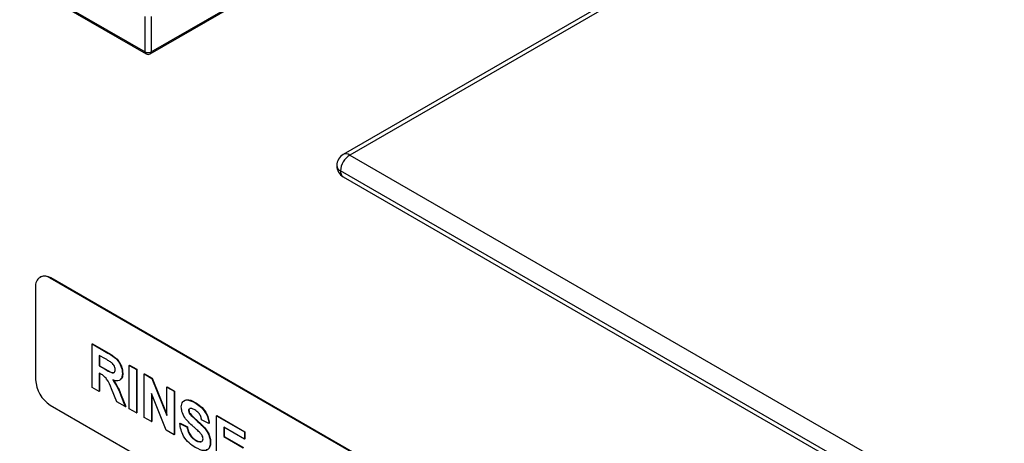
# Model space of a CAD drawing. Header units: millimetres. Extents: x 16 to 503, y 3 to 290.
# Tile 5 of 172: x 47.83 to 55.14, y 79.28 to 82.43. Entities that reach past the tile are written whole.
import ezdxf

# ---------------------------------------------------------------- set-up
doc = ezdxf.new("R2010")
doc.units = ezdxf.units.MM

msp = doc.modelspace()

# ---------------------------------------------------------------- linework, layer by layer
at = {"color": 7, "linetype": 'Continuous', "lineweight": 25}
for p, q in [((56.3546, 84.9612), (50.2291, 81.425)), ((56.3828, 84.9449), (50.2772, 81.4202)), ((46.4098, 83.5429), (48.7596, 82.1864)), ((46.4162, 83.5288), (48.766, 82.1723)), ((48.7967, 82.1723), (49.6962, 82.6915)), ((48.8031, 82.1864), (49.7025, 82.7056)), ((48.7596, 82.1864), (48.7596, 82.4502)), ((48.8031, 82.4502), (48.8031, 82.1864)), ((50.2772, 81.4202), (54.9005, 78.7512)), ((54.8326, 78.6335), (50.2092, 81.3025)), ((50.2291, 81.2585), (54.8525, 78.5894)), ((47.9823, 80.5149), (47.978, 80.5124)), ((48.0549, 80.5048), (48.0593, 80.5073)), ((50.557, 79.0604), (48.0549, 80.5048)), ((50.5613, 79.0629), (48.0593, 80.5073)), ((47.9461, 80.442), (47.9461, 79.7511)), ((48.3647, 80.0173), (48.3675, 80.0189)), ((48.3647, 79.6947), (48.3647, 80.0173)), ((48.3647, 80.0173), (48.482, 79.9496)), ((48.3675, 80.0189), (48.4847, 79.9512)), ((48.482, 79.9496), (48.4847, 79.9512)), ((48.4641, 79.9062), (48.4185, 79.9325)), ((48.4185, 79.9325), (48.4185, 79.854)), ((48.4212, 79.931), (48.4212, 79.8555)), ((48.4185, 79.854), (48.4212, 79.8555)), ((48.4185, 79.854), (48.4617, 79.829)), ((48.4305, 79.7932), (48.4185, 79.8002)), ((48.4185, 79.8002), (48.4185, 79.6637)), ((48.4212, 79.8555), (48.4644, 79.8305)), ((48.4212, 79.7986), (48.4212, 79.6653)), ((48.4617, 79.829), (48.4644, 79.8305)), ((48.5904, 79.7977), (48.5931, 79.7992)), ((48.6405, 79.8581), (48.6433, 79.8597)), ((48.6405, 79.8581), (48.6943, 79.8271)), ((48.6405, 79.5355), (48.6405, 79.8581)), ((48.6433, 79.8597), (48.697, 79.8287)), ((48.6943, 79.8271), (48.697, 79.8287)), ((48.6943, 79.8271), (48.6943, 79.5045)), ((48.697, 79.8287), (48.697, 79.506)), ((48.7516, 79.794), (48.7543, 79.7956)), ((48.7516, 79.4714), (48.7516, 79.794)), ((48.7516, 79.794), (48.8077, 79.7616)), ((48.7543, 79.7956), (48.8104, 79.7632)), ((48.8077, 79.7616), (48.8104, 79.7632)), ((48.8077, 79.7616), (48.9199, 79.4847)), ((48.8104, 79.7632), (48.9199, 79.493)), ((48.4185, 79.6637), (48.3647, 79.6947)), ((48.4185, 79.6637), (48.4212, 79.6653)), ((48.5491, 79.5883), (48.5094, 79.6844)), ((48.9199, 79.6968), (48.9227, 79.6984)), ((48.9199, 79.6968), (48.9737, 79.6658)), ((48.9199, 79.4847), (48.9199, 79.6968)), ((48.9227, 79.6984), (48.9764, 79.6674)), ((48.9737, 79.6658), (48.9764, 79.6674)), ((48.9737, 79.6658), (48.9737, 79.3432)), ((48.9764, 79.6674), (48.9764, 79.3447)), ((48.6119, 79.552), (48.5491, 79.5883)), ((48.578, 79.6354), (48.5807, 79.637)), ((48.578, 79.6354), (48.6119, 79.552)), ((48.5807, 79.637), (48.6146, 79.5536)), ((48.9158, 79.3766), (48.8053, 79.6491)), ((48.8053, 79.6491), (48.8053, 79.4404)), ((48.808, 79.6424), (48.808, 79.4419)), ((49.127, 79.5814), (49.1297, 79.583)), ((48.0549, 79.5626), (50.557, 78.1182)), ((48.6119, 79.552), (48.6146, 79.5536)), ((48.6943, 79.5045), (48.6405, 79.5355)), ((48.6943, 79.5045), (48.697, 79.506)), ((49.0811, 79.5231), (49.0839, 79.5247)), ((49.0855, 79.5336), (49.0839, 79.5247)), ((49.0899, 79.5376), (49.0871, 79.5354)), ((48.8053, 79.4404), (48.7516, 79.4714)), ((48.8053, 79.4404), (48.808, 79.4419)), ((49.0894, 79.4991), (49.0921, 79.5007)), ((49.2316, 79.4259), (49.1778, 79.4528)), ((49.2889, 79.4838), (49.2916, 79.4854)), ((49.2889, 79.1612), (49.2889, 79.4838)), ((49.2889, 79.4838), (49.4966, 79.3639)), ((49.2916, 79.4854), (49.4994, 79.3655)), ((48.9737, 79.3432), (48.9158, 79.3766)), ((49.0167, 79.4259), (49.0194, 79.4275)), ((49.0167, 79.4259), (49.0704, 79.399)), ((49.0194, 79.4275), (49.0731, 79.4006)), ((49.0704, 79.399), (49.0731, 79.4006)), ((49.2316, 79.4259), (49.2343, 79.4275)), ((49.4966, 79.3101), (49.3426, 79.399)), ((49.3426, 79.399), (49.3426, 79.3287)), ((49.3453, 79.3975), (49.3453, 79.3303)), ((49.4966, 79.3639), (49.4994, 79.3655)), ((49.4966, 79.3639), (49.4966, 79.3101)), ((49.4994, 79.3655), (49.4994, 79.3117)), ((48.9737, 79.3432), (48.9764, 79.3447)), ((49.1326, 79.301), (49.1353, 79.3026)), ((49.2423, 79.2829), (49.245, 79.2845)), ((49.3426, 79.3287), (49.3453, 79.3303)), ((49.3426, 79.3287), (49.4859, 79.246)), ((49.3453, 79.3303), (49.4886, 79.2476)), ((49.4966, 79.3101), (49.4994, 79.3117))]:
    msp.add_line(p, q, dxfattribs=at)
for centre, radius, start, end in [((48.7742, 82.1845), 0.0148, 172.74417, 235.94365), ((48.7814, 82.2284), 0.0473, 242.60967, 297.39033), ((48.7814, 82.199), 0.0308, 240.00269, 299.99731), ((48.7885, 82.1845), 0.0148, 304.05635, 7.25583), ((50.2772, 81.3417), 0.0962, 119.99731, 180), ((50.3568, 81.2958), 0.1478, 122.60548, 177.39452), ((50.249, 81.3809), 0.0484, 54.38242, 114.30712), ((50.2772, 81.3417), 0.0962, 180, 240.00269), ((50.2291, 81.3465), 0.0484, 185.6948, 245.62534), ((50.2563, 81.2973), 0.0474, 173.70115, 234.98667), ((48.0124, 80.4527), 0.0672, 50.79671, 189.21404), ((48.0142, 80.4444), 0.0774, 54.38242, 114.30712), ((48.1823, 79.7618), 0.2364, 182.60548, 237.39452)]:
    msp.add_arc(centre, radius, start, end, dxfattribs=at)
for points, knots in [([(48.482, 79.9496), (48.4947, 79.9421), (48.52, 79.927), (48.5523, 79.9006), (48.572, 79.87), (48.5866, 79.8369), (48.5889, 79.8133), (48.5904, 79.7977)], [0, 0, 0, 0, 0.251138, 0.500538, 0.625743, 0.751054, 1, 1, 1, 1]), ([(48.4847, 79.9512), (48.4974, 79.9437), (48.5227, 79.9286), (48.555, 79.9022), (48.5747, 79.8715), (48.5893, 79.8385), (48.5916, 79.8149), (48.5931, 79.7992)], [0, 0, 0, 0, 0.251138, 0.500538, 0.625743, 0.751054, 1, 1, 1, 1]), ([(48.5068, 79.8805), (48.4989, 79.8855), (48.4846, 79.8944), (48.4704, 79.9026), (48.4641, 79.9062)], [0, 0, 0, 0, 0.559921, 1, 1, 1, 1]), ([(48.5367, 79.8259), (48.5363, 79.8313), (48.5355, 79.8423), (48.5253, 79.8641), (48.5138, 79.8743), (48.5068, 79.8805)], [0, 0, 0, 0, 0.2810837, 0.5612808, 1, 1, 1, 1]), ([(48.4617, 79.829), (48.4775, 79.8192), (48.4973, 79.807), (48.5204, 79.8008), (48.5299, 79.8038), (48.5359, 79.8126), (48.5364, 79.8214), (48.5367, 79.8259)], [0, 0, 0, 0, 0.5009076, 0.6257176, 0.7503646, 0.8750206, 1, 1, 1, 1]), ([(48.4644, 79.8305), (48.4801, 79.8211), (48.4997, 79.8094), (48.5216, 79.8023), (48.5262, 79.8043), (48.5278, 79.805)], [0, 0, 0, 0, 0.722571, 0.902613, 1, 1, 1, 1]), ([(48.5904, 79.7977), (48.5895, 79.7857), (48.5876, 79.7619), (48.5695, 79.743), (48.5452, 79.7408), (48.5286, 79.7465), (48.5203, 79.7494)], [0, 0, 0, 0, 0.279943, 0.558974, 0.779184, 1, 1, 1, 1]), ([(48.5931, 79.7992), (48.5926, 79.7867), (48.5919, 79.7672), (48.5811, 79.7582), (48.5772, 79.755)], [0, 0, 0, 0, 0.639764, 1, 1, 1, 1]), ([(48.5094, 79.6844), (48.4993, 79.7098), (48.4853, 79.7451), (48.4531, 79.7805), (48.4381, 79.789), (48.4305, 79.7932)], [0, 0, 0, 0, 0.560986, 0.779305, 1, 1, 1, 1]), ([(48.5203, 79.7494), (48.5335, 79.729), (48.5571, 79.6926), (48.5716, 79.6529), (48.578, 79.6354)], [0, 0, 0, 0, 0.558188, 1, 1, 1, 1]), ([(48.523, 79.751), (48.5362, 79.7306), (48.5598, 79.6941), (48.5743, 79.6545), (48.5807, 79.637)], [0, 0, 0, 0, 0.558188, 1, 1, 1, 1]), ([(49.0274, 79.5498), (49.0295, 79.5638), (49.0338, 79.5918), (49.0717, 79.6085), (49.106, 79.5917), (49.127, 79.5814)], [0, 0, 0, 0, 0.2797478, 0.5593616, 1, 1, 1, 1]), ([(49.0461, 79.5914), (49.0534, 79.5965), (49.0749, 79.6116), (49.1079, 79.5944), (49.1297, 79.583)], [0, 0, 0, 0, 0.3400522, 1, 1, 1, 1]), ([(49.127, 79.5814), (49.141, 79.5726), (49.169, 79.5551), (49.2054, 79.5139), (49.2276, 79.4664), (49.2302, 79.4394), (49.2316, 79.4259)], [0, 0, 0, 0, 0.281015, 0.560109, 0.779825, 1, 1, 1, 1]), ([(49.1297, 79.583), (49.1437, 79.5742), (49.1717, 79.5567), (49.2081, 79.5155), (49.2303, 79.4679), (49.233, 79.441), (49.2343, 79.4275)], [0, 0, 0, 0, 0.281015, 0.560109, 0.779825, 1, 1, 1, 1]), ([(49.0532, 79.4706), (49.045, 79.4856), (49.0303, 79.5125), (49.0283, 79.5384), (49.0274, 79.5498)], [0, 0, 0, 0, 0.559266, 1, 1, 1, 1]), ([(49.0839, 79.5329), (49.0835, 79.5326), (49.0812, 79.531), (49.0811, 79.5267), (49.0811, 79.5231)], [0, 0, 0, 0, 0.162945, 1, 1, 1, 1]), ([(49.0811, 79.5231), (49.0817, 79.5186), (49.0826, 79.5105), (49.0873, 79.5026), (49.0894, 79.4991)], [0, 0, 0, 0, 0.55848, 1, 1, 1, 1]), ([(49.0839, 79.5247), (49.0844, 79.5202), (49.0853, 79.5121), (49.09, 79.5042), (49.0921, 79.5007)], [0, 0, 0, 0, 0.55848, 1, 1, 1, 1]), ([(49.1276, 79.5273), (49.1201, 79.5313), (49.1067, 79.5386), (49.0951, 79.5379), (49.0899, 79.5376)], [0, 0, 0, 0, 0.5605438, 1, 1, 1, 1]), ([(49.1778, 79.4528), (49.1764, 79.4612), (49.1736, 79.4779), (49.1561, 79.5092), (49.1384, 79.5204), (49.1276, 79.5273)], [0, 0, 0, 0, 0.281521, 0.560305, 1, 1, 1, 1]), ([(49.1171, 79.4021), (49.1043, 79.4132), (49.0815, 79.433), (49.0618, 79.4591), (49.0532, 79.4706)], [0, 0, 0, 0, 0.560768, 1, 1, 1, 1]), ([(49.0894, 79.4991), (49.1053, 79.4826), (49.1372, 79.4494), (49.1794, 79.415), (49.2108, 79.3797), (49.2295, 79.3477), (49.2409, 79.3136), (49.2418, 79.2931), (49.2423, 79.2829)], [0, 0, 0, 0, 0.249423, 0.500053, 0.625203, 0.750142, 0.874918, 1, 1, 1, 1]), ([(49.0921, 79.5007), (49.108, 79.4841), (49.1399, 79.4509), (49.1821, 79.4166), (49.2135, 79.3812), (49.2322, 79.3492), (49.2436, 79.3152), (49.2446, 79.2947), (49.245, 79.2845)], [0, 0, 0, 0, 0.249423, 0.500053, 0.625203, 0.750142, 0.874918, 1, 1, 1, 1]), ([(49.1312, 79.2481), (49.1155, 79.2581), (49.0841, 79.278), (49.0446, 79.3271), (49.0231, 79.3802), (49.0188, 79.4106), (49.0167, 79.4259)], [0, 0, 0, 0, 0.280715, 0.55934, 0.779309, 1, 1, 1, 1]), ([(49.0704, 79.399), (49.0724, 79.3883), (49.0763, 79.3669), (49.092, 79.3358), (49.1126, 79.3139), (49.1259, 79.3053), (49.1326, 79.301)], [0, 0, 0, 0, 0.280582, 0.559152, 0.779251, 1, 1, 1, 1]), ([(49.0731, 79.4006), (49.0751, 79.3898), (49.079, 79.3685), (49.0947, 79.3373), (49.1153, 79.3154), (49.1287, 79.3069), (49.1353, 79.3026)], [0, 0, 0, 0, 0.280582, 0.559152, 0.779251, 1, 1, 1, 1]), ([(49.1624, 79.3619), (49.154, 79.3695), (49.1389, 79.3832), (49.1237, 79.3963), (49.1171, 79.4021)], [0, 0, 0, 0, 0.559956, 1, 1, 1, 1]), ([(49.1886, 79.3133), (49.1882, 79.3181), (49.1874, 79.3277), (49.1776, 79.3462), (49.1682, 79.3559), (49.1624, 79.3619)], [0, 0, 0, 0, 0.279779, 0.559088, 1, 1, 1, 1]), ([(49.1326, 79.301), (49.1397, 79.2973), (49.1539, 79.2898), (49.1724, 79.2878), (49.1859, 79.2956), (49.1877, 79.3074), (49.1886, 79.3133)], [0, 0, 0, 0, 0.281228, 0.561008, 0.781099, 1, 1, 1, 1]), ([(49.1353, 79.3026), (49.1425, 79.2986), (49.1557, 79.2913), (49.1674, 79.2915), (49.1727, 79.2916)], [0, 0, 0, 0, 0.544897, 1, 1, 1, 1]), ([(49.245, 79.2845), (49.2439, 79.2739), (49.2416, 79.2527), (49.2292, 79.2337), (49.2171, 79.2309), (49.2131, 79.23)], [0, 0, 0, 0, 0.399881, 0.799918, 1, 1, 1, 1]), ([(49.2423, 79.2829), (49.2412, 79.2722), (49.2391, 79.2507), (49.2233, 79.2299), (49.1887, 79.219), (49.1549, 79.2361), (49.1312, 79.2481)], [0, 0, 0, 0, 0.1869663, 0.3740057, 0.5609669, 1, 1, 1, 1])]:
    msp.add_open_spline(points, degree=3, knots=knots, dxfattribs=at)

doc.saveas('drawing.dxf')
